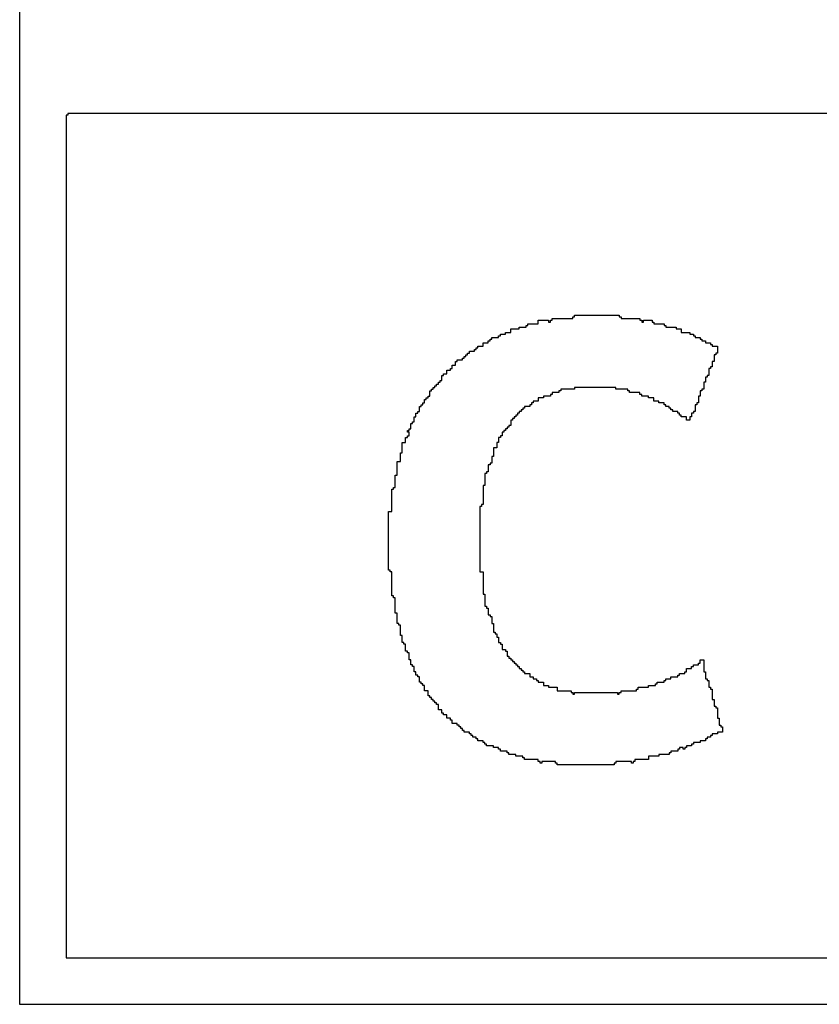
# Model space of a CAD drawing. Header units: millimetres. Extents: x -0.08 to 3.17, y -0.08 to 4.88.
# Tile 42 of 256: x 1.51 to 1.64, y 0.26 to 0.41. Entities that reach past the tile are written whole.
import ezdxf

# ---------------------------------------------------------------- set-up
doc = ezdxf.new("R2010")
doc.units = ezdxf.units.MM
doc.header["$MEASUREMENT"] = 0
doc.layers.add('TopOverlay', color=2, linetype='Continuous')

msp = doc.modelspace()

# ---------------------------------------------------------------- linework, layer by layer
at = {"layer": 'TopOverlay'}
for p, q in [((1.51488, 0.37728), (1.51488, 0.53981)), ((1.52216, 0.39782), (1.5219, 0.39782)), ((1.5219, 0.39782), (1.5219, 0.27067)), ((2.09919, 0.39808), (1.52216, 0.39808)), ((1.52216, 0.39808), (1.52216, 0.39782)), ((1.51488, 0.37702), (1.51488, 0.37728)), ((1.51488, 0.26364), (1.51488, 0.37702)), ((1.59524, 0.36688), (1.59524, 0.36714)), ((1.59524, 0.36714), (1.59836, 0.36714)), ((1.59836, 0.36714), (1.59836, 0.3674)), ((1.59836, 0.3674), (1.59862, 0.3674)), ((1.59862, 0.3674), (1.59862, 0.36766)), ((1.59862, 0.36766), (1.60538, 0.36766)), ((1.60538, 0.36766), (1.60538, 0.3674)), ((1.60538, 0.3674), (1.60564, 0.3674)), ((1.60564, 0.3674), (1.60564, 0.36714)), ((1.60564, 0.36714), (1.6085, 0.36714)), ((1.6085, 0.36714), (1.6085, 0.36688)), ((1.58899, 0.36506), (1.58899, 0.36558)), ((1.58899, 0.36558), (1.59029, 0.36558)), ((1.59029, 0.36558), (1.59029, 0.36584)), ((1.59029, 0.36584), (1.59133, 0.36584)), ((1.59133, 0.36584), (1.59133, 0.3661)), ((1.59133, 0.3661), (1.5916, 0.3661)), ((1.5916, 0.3661), (1.5916, 0.36636)), ((1.5916, 0.36636), (1.59316, 0.36636)), ((1.59316, 0.36636), (1.59316, 0.36688)), ((1.59316, 0.36688), (1.59472, 0.36688)), ((1.59472, 0.36688), (1.59472, 0.36662)), ((1.59472, 0.36662), (1.59498, 0.36662)), ((1.59498, 0.36662), (1.59498, 0.36688)), ((1.59498, 0.36688), (1.59524, 0.36688)), ((1.6085, 0.36688), (1.60876, 0.36688)), ((1.60876, 0.36688), (1.60876, 0.36662)), ((1.60876, 0.36662), (1.60902, 0.36662)), ((1.60902, 0.36662), (1.60902, 0.36688)), ((1.60902, 0.36688), (1.61032, 0.36688)), ((1.61032, 0.36688), (1.61032, 0.36662)), ((1.61032, 0.36662), (1.61058, 0.36662)), ((1.61058, 0.36662), (1.61058, 0.36636)), ((1.61058, 0.36636), (1.61214, 0.36636)), ((1.61214, 0.36636), (1.61214, 0.3661)), ((1.61214, 0.3661), (1.6124, 0.3661)), ((1.6124, 0.3661), (1.6124, 0.36584)), ((1.6124, 0.36584), (1.61396, 0.36584)), ((1.61396, 0.36584), (1.61396, 0.36558)), ((1.61396, 0.36558), (1.61474, 0.36558)), ((1.61474, 0.36558), (1.61474, 0.36506)), ((1.58613, 0.36402), (1.58613, 0.36428)), ((1.58613, 0.36428), (1.58717, 0.36428)), ((1.58717, 0.36428), (1.58717, 0.36454)), ((1.58717, 0.36454), (1.58743, 0.36454)), ((1.58743, 0.36454), (1.58743, 0.3648)), ((1.58743, 0.3648), (1.58821, 0.3648)), ((1.58821, 0.3648), (1.58821, 0.36506)), ((1.58821, 0.36506), (1.58899, 0.36506)), ((1.61474, 0.36506), (1.61604, 0.36506)), ((1.61604, 0.36506), (1.61604, 0.3648)), ((1.61604, 0.3648), (1.61656, 0.3648)), ((1.61656, 0.3648), (1.61656, 0.36454)), ((1.61656, 0.36454), (1.61682, 0.36454)), ((1.61682, 0.36454), (1.61682, 0.36428)), ((1.61682, 0.36428), (1.6176, 0.36428)), ((1.6176, 0.36428), (1.6176, 0.36402)), ((1.58379, 0.36246), (1.58379, 0.36272)), ((1.58379, 0.36272), (1.58405, 0.36272)), ((1.58405, 0.36272), (1.58405, 0.36298)), ((1.58405, 0.36298), (1.58483, 0.36298)), ((1.58483, 0.36298), (1.58483, 0.3635)), ((1.58483, 0.3635), (1.58561, 0.3635)), ((1.58561, 0.3635), (1.58561, 0.36376)), ((1.58561, 0.36376), (1.58587, 0.36376)), ((1.58587, 0.36376), (1.58587, 0.36402)), ((1.58587, 0.36402), (1.58613, 0.36402)), ((1.6176, 0.36402), (1.61786, 0.36402)), ((1.61786, 0.36402), (1.61786, 0.36376)), ((1.61786, 0.36376), (1.61838, 0.36376)), ((1.61838, 0.36376), (1.61838, 0.3635)), ((1.61838, 0.3635), (1.61916, 0.3635)), ((1.61916, 0.3635), (1.61916, 0.36324)), ((1.61916, 0.36324), (1.61942, 0.36324)), ((1.61942, 0.36324), (1.61942, 0.36298)), ((1.61942, 0.36298), (1.6202, 0.36298)), ((1.6202, 0.36298), (1.6202, 0.36194)), ((1.58171, 0.3609), (1.58171, 0.36116)), ((1.58171, 0.36116), (1.58197, 0.36116)), ((1.58197, 0.36116), (1.58197, 0.36142)), ((1.58197, 0.36142), (1.58223, 0.36142)), ((1.58223, 0.36142), (1.58223, 0.36168)), ((1.58223, 0.36168), (1.58249, 0.36168)), ((1.58249, 0.36168), (1.58249, 0.36194)), ((1.58249, 0.36194), (1.58275, 0.36194)), ((1.58275, 0.36194), (1.58275, 0.3622)), ((1.58275, 0.3622), (1.58353, 0.3622)), ((1.58353, 0.3622), (1.58353, 0.36246)), ((1.58353, 0.36246), (1.58379, 0.36246)), ((1.61994, 0.36168), (1.61968, 0.36168)), ((1.61968, 0.36168), (1.61968, 0.36064)), ((1.6202, 0.36194), (1.61994, 0.36194)), ((1.61994, 0.36194), (1.61994, 0.36168)), ((1.58015, 0.3596), (1.58015, 0.36012)), ((1.58015, 0.36012), (1.58067, 0.36012)), ((1.58067, 0.36012), (1.58067, 0.36064)), ((1.58067, 0.36064), (1.58093, 0.36064)), ((1.58093, 0.36064), (1.58093, 0.3609)), ((1.58093, 0.3609), (1.58171, 0.3609)), ((1.61942, 0.35986), (1.61916, 0.35986)), ((1.61916, 0.35986), (1.61916, 0.3596)), ((1.61968, 0.36064), (1.61942, 0.36064)), ((1.61942, 0.36064), (1.61942, 0.35986)), ((1.57859, 0.35856), (1.57885, 0.35856)), ((1.57859, 0.35778), (1.57859, 0.35856)), ((1.57885, 0.35856), (1.57885, 0.35882)), ((1.57885, 0.35882), (1.57937, 0.35882)), ((1.57937, 0.35882), (1.57937, 0.35934)), ((1.57937, 0.35934), (1.57989, 0.35934)), ((1.57989, 0.35934), (1.57989, 0.3596)), ((1.57989, 0.3596), (1.58015, 0.3596)), ((1.61864, 0.3583), (1.61838, 0.3583)), ((1.61838, 0.3583), (1.61838, 0.35752)), ((1.6189, 0.35856), (1.61864, 0.35856)), ((1.61864, 0.35856), (1.61864, 0.3583)), ((1.61916, 0.3596), (1.6189, 0.3596)), ((1.6189, 0.3596), (1.6189, 0.35856)), ((1.57729, 0.35648), (1.57729, 0.35674)), ((1.57729, 0.35674), (1.57755, 0.35674)), ((1.57755, 0.35674), (1.57755, 0.357)), ((1.57755, 0.357), (1.57781, 0.357)), ((1.57781, 0.357), (1.57781, 0.35726)), ((1.57781, 0.35726), (1.57807, 0.35726)), ((1.57807, 0.35726), (1.57807, 0.35752)), ((1.57807, 0.35752), (1.57833, 0.35752)), ((1.57833, 0.35752), (1.57833, 0.35778)), ((1.57833, 0.35778), (1.57859, 0.35778)), ((1.60486, 0.35674), (1.59862, 0.35674)), ((1.59862, 0.35674), (1.59862, 0.35648)), ((1.60486, 0.35648), (1.60486, 0.35674)), ((1.61838, 0.35752), (1.61812, 0.35752)), ((1.61812, 0.35752), (1.61812, 0.35648)), ((1.57625, 0.35492), (1.57625, 0.35518)), ((1.57625, 0.35518), (1.57651, 0.35518)), ((1.57651, 0.35518), (1.57651, 0.35544)), ((1.57651, 0.35544), (1.57677, 0.35544)), ((1.57677, 0.35544), (1.57677, 0.35622)), ((1.57677, 0.35622), (1.57703, 0.35622)), ((1.57703, 0.35622), (1.57703, 0.35648)), ((1.57703, 0.35648), (1.57729, 0.35648)), ((1.59394, 0.35518), (1.59316, 0.35518)), ((1.59316, 0.35518), (1.59316, 0.35466)), ((1.59498, 0.35544), (1.59394, 0.35544)), ((1.59394, 0.35544), (1.59394, 0.35518)), ((1.59524, 0.3557), (1.59498, 0.3557)), ((1.59498, 0.3557), (1.59498, 0.35544)), ((1.59628, 0.35596), (1.59524, 0.35596)), ((1.59524, 0.35596), (1.59524, 0.3557)), ((1.59654, 0.35622), (1.59628, 0.35622)), ((1.59628, 0.35622), (1.59628, 0.35596)), ((1.59862, 0.35648), (1.59654, 0.35648)), ((1.59654, 0.35648), (1.59654, 0.35622)), ((1.60668, 0.35648), (1.60486, 0.35648)), ((1.60668, 0.35622), (1.60668, 0.35648)), ((1.60694, 0.35622), (1.60668, 0.35622)), ((1.60694, 0.35596), (1.60694, 0.35622)), ((1.6085, 0.35596), (1.60694, 0.35596)), ((1.6085, 0.3557), (1.6085, 0.35596)), ((1.60876, 0.3557), (1.6085, 0.3557)), ((1.60876, 0.35544), (1.60876, 0.3557)), ((1.6098, 0.35544), (1.60876, 0.35544)), ((1.6098, 0.35518), (1.6098, 0.35544)), ((1.61058, 0.35518), (1.6098, 0.35518)), ((1.61058, 0.35466), (1.61058, 0.35518)), ((1.6176, 0.35544), (1.61734, 0.35544)), ((1.61734, 0.35544), (1.61734, 0.3544)), ((1.61786, 0.35622), (1.6176, 0.35622)), ((1.6176, 0.35622), (1.6176, 0.35544)), ((1.61812, 0.35648), (1.61786, 0.35648)), ((1.61786, 0.35648), (1.61786, 0.35622)), ((1.57521, 0.3531), (1.57521, 0.35388)), ((1.57521, 0.35388), (1.57547, 0.35388)), ((1.57547, 0.35388), (1.57547, 0.35414)), ((1.57547, 0.35414), (1.57573, 0.35414)), ((1.57573, 0.35414), (1.57573, 0.3544)), ((1.57573, 0.3544), (1.57599, 0.3544)), ((1.57599, 0.3544), (1.57599, 0.35492)), ((1.57599, 0.35492), (1.57625, 0.35492)), ((1.59186, 0.35388), (1.59108, 0.35388)), ((1.59108, 0.35388), (1.59108, 0.35362)), ((1.59212, 0.35414), (1.59186, 0.35414)), ((1.59186, 0.35414), (1.59186, 0.35388)), ((1.59238, 0.3544), (1.59212, 0.3544)), ((1.59212, 0.3544), (1.59212, 0.35414)), ((1.59316, 0.35466), (1.59238, 0.35466)), ((1.59238, 0.35466), (1.59238, 0.3544)), ((1.61136, 0.35466), (1.61058, 0.35466)), ((1.61136, 0.3544), (1.61136, 0.35466)), ((1.61214, 0.3544), (1.61136, 0.3544)), ((1.61214, 0.35414), (1.61214, 0.3544)), ((1.6124, 0.35414), (1.61214, 0.35414)), ((1.6124, 0.35388), (1.6124, 0.35414)), ((1.61292, 0.35388), (1.6124, 0.35388)), ((1.61292, 0.35362), (1.61292, 0.35388)), ((1.61708, 0.35414), (1.61682, 0.35414)), ((1.61682, 0.35414), (1.61682, 0.3531)), ((1.61734, 0.3544), (1.61708, 0.3544)), ((1.61708, 0.3544), (1.61708, 0.35414)), ((1.57443, 0.35154), (1.57443, 0.35232)), ((1.57443, 0.35232), (1.57469, 0.35232)), ((1.57469, 0.35232), (1.57469, 0.35284)), ((1.57469, 0.35284), (1.57495, 0.35284)), ((1.57495, 0.35284), (1.57495, 0.3531)), ((1.57495, 0.3531), (1.57521, 0.3531)), ((1.58977, 0.35232), (1.58951, 0.35232)), ((1.58951, 0.35232), (1.58951, 0.35206)), ((1.59003, 0.35258), (1.58977, 0.35258)), ((1.58977, 0.35258), (1.58977, 0.35232)), ((1.59029, 0.35284), (1.59003, 0.35284)), ((1.59003, 0.35284), (1.59003, 0.35258)), ((1.59055, 0.3531), (1.59029, 0.3531)), ((1.59029, 0.3531), (1.59029, 0.35284)), ((1.59082, 0.35336), (1.59055, 0.35336)), ((1.59055, 0.35336), (1.59055, 0.3531)), ((1.59108, 0.35362), (1.59082, 0.35362)), ((1.59082, 0.35362), (1.59082, 0.35336)), ((1.61318, 0.35362), (1.61292, 0.35362)), ((1.61318, 0.35336), (1.61318, 0.35362)), ((1.61344, 0.35336), (1.61318, 0.35336)), ((1.61344, 0.3531), (1.61344, 0.35336)), ((1.61422, 0.3531), (1.61344, 0.3531)), ((1.61422, 0.35284), (1.61422, 0.3531)), ((1.61448, 0.35284), (1.61422, 0.35284)), ((1.61448, 0.35258), (1.61448, 0.35284)), ((1.61474, 0.35258), (1.61448, 0.35258)), ((1.61474, 0.35232), (1.61474, 0.35258)), ((1.61552, 0.35232), (1.61474, 0.35232)), ((1.61552, 0.3518), (1.61552, 0.35232)), ((1.6163, 0.35232), (1.61604, 0.35232)), ((1.61604, 0.35232), (1.61604, 0.3518)), ((1.61656, 0.35284), (1.6163, 0.35284)), ((1.6163, 0.35284), (1.6163, 0.35232)), ((1.61682, 0.3531), (1.61656, 0.3531)), ((1.61656, 0.3531), (1.61656, 0.35284)), ((1.57391, 0.3505), (1.57391, 0.35128)), ((1.57391, 0.35128), (1.57417, 0.35128)), ((1.57417, 0.35128), (1.57417, 0.35154)), ((1.57417, 0.35154), (1.57443, 0.35154)), ((1.58873, 0.35076), (1.58847, 0.35076)), ((1.58847, 0.35076), (1.58847, 0.3505)), ((1.58899, 0.35102), (1.58873, 0.35102)), ((1.58873, 0.35102), (1.58873, 0.35076)), ((1.58925, 0.3518), (1.58899, 0.3518)), ((1.58899, 0.3518), (1.58899, 0.35102)), ((1.58951, 0.35206), (1.58925, 0.35206)), ((1.58925, 0.35206), (1.58925, 0.3518)), ((1.61604, 0.3518), (1.61552, 0.3518)), ((1.57339, 0.34998), (1.57339, 0.35024)), ((1.57339, 0.35024), (1.57365, 0.35024)), ((1.57365, 0.34998), (1.57339, 0.34998)), ((1.57339, 0.3492), (1.57339, 0.34946)), ((1.57339, 0.34946), (1.57365, 0.34946)), ((1.57365, 0.35024), (1.57365, 0.3505)), ((1.57365, 0.3505), (1.57391, 0.3505)), ((1.57365, 0.34946), (1.57365, 0.34998)), ((1.58769, 0.34946), (1.58743, 0.34946)), ((1.58743, 0.34946), (1.58743, 0.3492)), ((1.58795, 0.34998), (1.58769, 0.34998)), ((1.58769, 0.34998), (1.58769, 0.34946)), ((1.58821, 0.35024), (1.58795, 0.35024)), ((1.58795, 0.35024), (1.58795, 0.34998)), ((1.58847, 0.3505), (1.58821, 0.3505)), ((1.58821, 0.3505), (1.58821, 0.35024)), ((1.57261, 0.34686), (1.57261, 0.34842)), ((1.57261, 0.34842), (1.57313, 0.34842)), ((1.57313, 0.34842), (1.57313, 0.3492)), ((1.57313, 0.3492), (1.57339, 0.3492)), ((1.58717, 0.34842), (1.58691, 0.34842)), ((1.58691, 0.34842), (1.58691, 0.34764)), ((1.58743, 0.3492), (1.58717, 0.3492)), ((1.58717, 0.3492), (1.58717, 0.34842)), ((1.57235, 0.34556), (1.57235, 0.34686)), ((1.57235, 0.34686), (1.57261, 0.34686)), ((1.58639, 0.34634), (1.58613, 0.34634)), ((1.58613, 0.34634), (1.58613, 0.3453)), ((1.58691, 0.34764), (1.58639, 0.34764)), ((1.58639, 0.34764), (1.58639, 0.34634)), ((1.57183, 0.34348), (1.57183, 0.34556)), ((1.57183, 0.34556), (1.57235, 0.34556)), ((1.58587, 0.34504), (1.58561, 0.34504)), ((1.58561, 0.34504), (1.58561, 0.344)), ((1.58613, 0.3453), (1.58587, 0.3453)), ((1.58587, 0.3453), (1.58587, 0.34504)), ((1.57157, 0.34166), (1.57157, 0.34348)), ((1.57157, 0.34348), (1.57183, 0.34348)), ((1.58535, 0.34374), (1.58509, 0.34374)), ((1.58509, 0.34374), (1.58509, 0.34192)), ((1.58561, 0.344), (1.58535, 0.344)), ((1.58535, 0.344), (1.58535, 0.34374)), ((1.58509, 0.34192), (1.58483, 0.34192)), ((1.58483, 0.34192), (1.58483, 0.33906)), ((1.57105, 0.33802), (1.57105, 0.3414)), ((1.57105, 0.3414), (1.57131, 0.3414)), ((1.57131, 0.3414), (1.57131, 0.34166)), ((1.57131, 0.34166), (1.57157, 0.34166)), ((1.58483, 0.33906), (1.58457, 0.33906)), ((1.58457, 0.33906), (1.58457, 0.3388)), ((1.57053, 0.32917), (1.57053, 0.33802)), ((1.57053, 0.33802), (1.57105, 0.33802)), ((1.58457, 0.3388), (1.58431, 0.3388)), ((1.58431, 0.3388), (1.58431, 0.32891)), ((1.57079, 0.32917), (1.57053, 0.32917)), ((1.57079, 0.32891), (1.57079, 0.32917)), ((1.57105, 0.32891), (1.57079, 0.32891)), ((1.57105, 0.32527), (1.57105, 0.32891)), ((1.58431, 0.32891), (1.58483, 0.32891)), ((1.58483, 0.32891), (1.58483, 0.32553)), ((1.58483, 0.32553), (1.58509, 0.32553)), ((1.58509, 0.32553), (1.58509, 0.32371)), ((1.57131, 0.32527), (1.57105, 0.32527)), ((1.57131, 0.32501), (1.57131, 0.32527)), ((1.57157, 0.32501), (1.57131, 0.32501)), ((1.57157, 0.32267), (1.57157, 0.32501)), ((1.57183, 0.32267), (1.57157, 0.32267)), ((1.57183, 0.32111), (1.57183, 0.32267)), ((1.58509, 0.32371), (1.58535, 0.32371)), ((1.58535, 0.32371), (1.58535, 0.32345)), ((1.58535, 0.32345), (1.58561, 0.32345)), ((1.58561, 0.32345), (1.58561, 0.32241)), ((1.57209, 0.32111), (1.57183, 0.32111)), ((1.57209, 0.32085), (1.57209, 0.32111)), ((1.58561, 0.32241), (1.58587, 0.32241)), ((1.58587, 0.32241), (1.58587, 0.32215)), ((1.58587, 0.32215), (1.58613, 0.32215)), ((1.58613, 0.32215), (1.58613, 0.32111)), ((1.58613, 0.32111), (1.58639, 0.32111)), ((1.58639, 0.32111), (1.58639, 0.31981)), ((1.57235, 0.32085), (1.57209, 0.32085)), ((1.57235, 0.31929), (1.57235, 0.32085)), ((1.58639, 0.31981), (1.58665, 0.31981)), ((1.58665, 0.31981), (1.58665, 0.31955)), ((1.58665, 0.31955), (1.58691, 0.31955)), ((1.58691, 0.31955), (1.58691, 0.31903)), ((1.57261, 0.31929), (1.57235, 0.31929)), ((1.57261, 0.31825), (1.57261, 0.31929)), ((1.57287, 0.31825), (1.57261, 0.31825)), ((1.57287, 0.31799), (1.57287, 0.31825)), ((1.58691, 0.31903), (1.58717, 0.31903)), ((1.58717, 0.31903), (1.58717, 0.31825)), ((1.58717, 0.31825), (1.58743, 0.31825)), ((1.58743, 0.31825), (1.58743, 0.31799)), ((1.57313, 0.31799), (1.57287, 0.31799)), ((1.57313, 0.31695), (1.57313, 0.31799)), ((1.57339, 0.31695), (1.57313, 0.31695)), ((1.57339, 0.31669), (1.57339, 0.31695)), ((1.57365, 0.31669), (1.57339, 0.31669)), ((1.57365, 0.31565), (1.57365, 0.31669)), ((1.58743, 0.31799), (1.58769, 0.31799)), ((1.58769, 0.31799), (1.58769, 0.31721)), ((1.58769, 0.31721), (1.58821, 0.31721)), ((1.58821, 0.31721), (1.58821, 0.31695)), ((1.58821, 0.31695), (1.58847, 0.31695)), ((1.58847, 0.31695), (1.58847, 0.31617)), ((1.57391, 0.31565), (1.57365, 0.31565)), ((1.57391, 0.31487), (1.57391, 0.31565)), ((1.58847, 0.31617), (1.58873, 0.31617)), ((1.58873, 0.31617), (1.58873, 0.31591)), ((1.58873, 0.31591), (1.58899, 0.31591)), ((1.58899, 0.31591), (1.58899, 0.31565)), ((1.58899, 0.31565), (1.58925, 0.31565)), ((1.58925, 0.31565), (1.58925, 0.31539)), ((1.58925, 0.31539), (1.58951, 0.31539)), ((1.58951, 0.31539), (1.58951, 0.31513)), ((1.58951, 0.31513), (1.58977, 0.31513)), ((1.58977, 0.31513), (1.58977, 0.31487)), ((1.61734, 0.31487), (1.61734, 0.31513)), ((1.61734, 0.31513), (1.6176, 0.31513)), ((1.6176, 0.31513), (1.6176, 0.31565)), ((1.6176, 0.31565), (1.61812, 0.31565)), ((1.61812, 0.31565), (1.61812, 0.31383)), ((1.57417, 0.31487), (1.57391, 0.31487)), ((1.57417, 0.31461), (1.57417, 0.31487)), ((1.57443, 0.31461), (1.57417, 0.31461)), ((1.57443, 0.31383), (1.57443, 0.31461)), ((1.57469, 0.31383), (1.57443, 0.31383)), ((1.57469, 0.31331), (1.57469, 0.31383)), ((1.58977, 0.31487), (1.59003, 0.31487)), ((1.59003, 0.31487), (1.59003, 0.31461)), ((1.59003, 0.31461), (1.59029, 0.31461)), ((1.59029, 0.31461), (1.59029, 0.31435)), ((1.59029, 0.31435), (1.59055, 0.31435)), ((1.59055, 0.31435), (1.59055, 0.31409)), ((1.59055, 0.31409), (1.59082, 0.31409)), ((1.59082, 0.31409), (1.59082, 0.31383)), ((1.59082, 0.31383), (1.59108, 0.31383)), ((1.59108, 0.31383), (1.59108, 0.31357)), ((1.59108, 0.31357), (1.59186, 0.31357)), ((1.59186, 0.31357), (1.59186, 0.31305)), ((1.61448, 0.31331), (1.61448, 0.31357)), ((1.61448, 0.31357), (1.61526, 0.31357)), ((1.61526, 0.31357), (1.61526, 0.31383)), ((1.61526, 0.31383), (1.61552, 0.31383)), ((1.61552, 0.31383), (1.61552, 0.31435)), ((1.61552, 0.31435), (1.6163, 0.31435)), ((1.6163, 0.31435), (1.6163, 0.31461)), ((1.6163, 0.31461), (1.61656, 0.31461)), ((1.61656, 0.31461), (1.61656, 0.31487)), ((1.61656, 0.31487), (1.61734, 0.31487)), ((1.61812, 0.31383), (1.61838, 0.31383)), ((1.61838, 0.31383), (1.61838, 0.31279)), ((1.57495, 0.31331), (1.57469, 0.31331)), ((1.57495, 0.31305), (1.57495, 0.31331)), ((1.57521, 0.31305), (1.57495, 0.31305)), ((1.57521, 0.31227), (1.57521, 0.31305)), ((1.57547, 0.31227), (1.57521, 0.31227)), ((1.57547, 0.31201), (1.57547, 0.31227)), ((1.59186, 0.31305), (1.59238, 0.31305)), ((1.59238, 0.31305), (1.59238, 0.31279)), ((1.59238, 0.31279), (1.5929, 0.31279)), ((1.5929, 0.31279), (1.5929, 0.31253)), ((1.5929, 0.31253), (1.59316, 0.31253)), ((1.59316, 0.31253), (1.59316, 0.31227)), ((1.59316, 0.31227), (1.59394, 0.31227)), ((1.59394, 0.31227), (1.59394, 0.31175)), ((1.6111, 0.31201), (1.6111, 0.31227)), ((1.6111, 0.31227), (1.61214, 0.31227)), ((1.61214, 0.31227), (1.61214, 0.31253)), ((1.61214, 0.31253), (1.6124, 0.31253)), ((1.6124, 0.31253), (1.6124, 0.31279)), ((1.6124, 0.31279), (1.61318, 0.31279)), ((1.61318, 0.31279), (1.61318, 0.31305)), ((1.61318, 0.31305), (1.61422, 0.31305)), ((1.61422, 0.31305), (1.61422, 0.31331)), ((1.61422, 0.31331), (1.61448, 0.31331)), ((1.61838, 0.31279), (1.61864, 0.31279)), ((1.61864, 0.31279), (1.61864, 0.31253)), ((1.61864, 0.31253), (1.6189, 0.31253)), ((1.6189, 0.31253), (1.6189, 0.31149)), ((1.57573, 0.31201), (1.57547, 0.31201)), ((1.57573, 0.31175), (1.57573, 0.31201)), ((1.57599, 0.31175), (1.57573, 0.31175)), ((1.57599, 0.31097), (1.57599, 0.31175)), ((1.57651, 0.31097), (1.57599, 0.31097)), ((1.57651, 0.31019), (1.57651, 0.31097)), ((1.59394, 0.31175), (1.59472, 0.31175)), ((1.59472, 0.31175), (1.59472, 0.31149)), ((1.59472, 0.31149), (1.59602, 0.31149)), ((1.59602, 0.31149), (1.59602, 0.31097)), ((1.59602, 0.31097), (1.5981, 0.31097)), ((1.5981, 0.31097), (1.5981, 0.31071)), ((1.5981, 0.31071), (1.59836, 0.31071)), ((1.59836, 0.31071), (1.59836, 0.31045)), ((1.59862, 0.31045), (1.59862, 0.31071)), ((1.59862, 0.31071), (1.60512, 0.31071)), ((1.60512, 0.31071), (1.60512, 0.31045)), ((1.60538, 0.31045), (1.60538, 0.31071)), ((1.60538, 0.31071), (1.60564, 0.31071)), ((1.60564, 0.31071), (1.60564, 0.31097)), ((1.60564, 0.31097), (1.60798, 0.31097)), ((1.60798, 0.31097), (1.60798, 0.31123)), ((1.60798, 0.31123), (1.60824, 0.31123)), ((1.60824, 0.31123), (1.60824, 0.31149)), ((1.60824, 0.31149), (1.6098, 0.31149)), ((1.6098, 0.31149), (1.6098, 0.31175)), ((1.6098, 0.31175), (1.61084, 0.31175)), ((1.61084, 0.31175), (1.61084, 0.31201)), ((1.61084, 0.31201), (1.6111, 0.31201)), ((1.6189, 0.31149), (1.61916, 0.31149)), ((1.61916, 0.31149), (1.61916, 0.31123)), ((1.61916, 0.31123), (1.61942, 0.31123)), ((1.61942, 0.31123), (1.61942, 0.30967)), ((1.57677, 0.31019), (1.57651, 0.31019)), ((1.57677, 0.30993), (1.57677, 0.31019)), ((1.57703, 0.30993), (1.57677, 0.30993)), ((1.57703, 0.30967), (1.57703, 0.30993)), ((1.57729, 0.30967), (1.57703, 0.30967)), ((1.57729, 0.30941), (1.57729, 0.30967)), ((1.57755, 0.30941), (1.57729, 0.30941)), ((1.57755, 0.30915), (1.57755, 0.30941)), ((1.57781, 0.30915), (1.57755, 0.30915)), ((1.57781, 0.30889), (1.57781, 0.30915)), ((1.59836, 0.31045), (1.59862, 0.31045)), ((1.60512, 0.31045), (1.60538, 0.31045)), ((1.61942, 0.30967), (1.61968, 0.30967)), ((1.61968, 0.30967), (1.61968, 0.30863)), ((1.57807, 0.30889), (1.57781, 0.30889)), ((1.57807, 0.30811), (1.57807, 0.30889)), ((1.57859, 0.30811), (1.57807, 0.30811)), ((1.57859, 0.30759), (1.57859, 0.30811)), ((1.61968, 0.30863), (1.61994, 0.30863)), ((1.61994, 0.30863), (1.61994, 0.30837)), ((1.61994, 0.30837), (1.6202, 0.30837)), ((1.6202, 0.30837), (1.6202, 0.30681)), ((1.57885, 0.30759), (1.57859, 0.30759)), ((1.57885, 0.30733), (1.57885, 0.30759)), ((1.57937, 0.30733), (1.57885, 0.30733)), ((1.57937, 0.30681), (1.57937, 0.30733)), ((1.57989, 0.30681), (1.57937, 0.30681)), ((1.57989, 0.30655), (1.57989, 0.30681)), ((1.58015, 0.30655), (1.57989, 0.30655)), ((1.58015, 0.30603), (1.58015, 0.30655)), ((1.6202, 0.30681), (1.62046, 0.30681)), ((1.62046, 0.30681), (1.62046, 0.30577)), ((1.58093, 0.30603), (1.58015, 0.30603)), ((1.58093, 0.30577), (1.58093, 0.30603)), ((1.58119, 0.30577), (1.58093, 0.30577)), ((1.58119, 0.30551), (1.58119, 0.30577)), ((1.58145, 0.30551), (1.58119, 0.30551)), ((1.58145, 0.30525), (1.58145, 0.30551)), ((1.58171, 0.30525), (1.58145, 0.30525)), ((1.58171, 0.30499), (1.58171, 0.30525)), ((1.58197, 0.30499), (1.58171, 0.30499)), ((1.58197, 0.30473), (1.58197, 0.30499)), ((1.58275, 0.30473), (1.58197, 0.30473)), ((1.58275, 0.30447), (1.58275, 0.30473)), ((1.62098, 0.30473), (1.6202, 0.30473)), ((1.6202, 0.30473), (1.6202, 0.30447)), ((1.62046, 0.30577), (1.62072, 0.30577)), ((1.62072, 0.30577), (1.62072, 0.30551)), ((1.62072, 0.30551), (1.62098, 0.30551)), ((1.62098, 0.30551), (1.62098, 0.30473)), ((1.58301, 0.30447), (1.58275, 0.30447)), ((1.58301, 0.30421), (1.58301, 0.30447)), ((1.58327, 0.30421), (1.58301, 0.30421)), ((1.58327, 0.30395), (1.58327, 0.30421)), ((1.58379, 0.30395), (1.58327, 0.30395)), ((1.58379, 0.30369), (1.58379, 0.30395)), ((1.58405, 0.30369), (1.58379, 0.30369)), ((1.58405, 0.30343), (1.58405, 0.30369)), ((1.58483, 0.30343), (1.58405, 0.30343)), ((1.58483, 0.30317), (1.58483, 0.30343)), ((1.58509, 0.30317), (1.58483, 0.30317)), ((1.58509, 0.30291), (1.58509, 0.30317)), ((1.6176, 0.30317), (1.61656, 0.30317)), ((1.61656, 0.30317), (1.61656, 0.30291)), ((1.61838, 0.30343), (1.6176, 0.30343)), ((1.6176, 0.30343), (1.6176, 0.30317)), ((1.61864, 0.30369), (1.61838, 0.30369)), ((1.61838, 0.30369), (1.61838, 0.30343)), ((1.61916, 0.30395), (1.61864, 0.30395)), ((1.61864, 0.30395), (1.61864, 0.30369)), ((1.61942, 0.30421), (1.61916, 0.30421)), ((1.61916, 0.30421), (1.61916, 0.30395)), ((1.6202, 0.30447), (1.61942, 0.30447)), ((1.61942, 0.30447), (1.61942, 0.30421)), ((1.58535, 0.30291), (1.58509, 0.30291)), ((1.58535, 0.30265), (1.58535, 0.30291)), ((1.58639, 0.30265), (1.58535, 0.30265)), ((1.58639, 0.30239), (1.58639, 0.30265)), ((1.58717, 0.30239), (1.58639, 0.30239)), ((1.58717, 0.30213), (1.58717, 0.30239)), ((1.58743, 0.30213), (1.58717, 0.30213)), ((1.58743, 0.30187), (1.58743, 0.30213)), ((1.58847, 0.30187), (1.58743, 0.30187)), ((1.58847, 0.30161), (1.58847, 0.30187)), ((1.61422, 0.30187), (1.61318, 0.30187)), ((1.61318, 0.30187), (1.61318, 0.30161)), ((1.61448, 0.30213), (1.61422, 0.30213)), ((1.61422, 0.30213), (1.61422, 0.30187)), ((1.615, 0.30239), (1.61448, 0.30239)), ((1.61448, 0.30239), (1.61448, 0.30213)), ((1.615, 0.30213), (1.615, 0.30239)), ((1.61526, 0.30213), (1.615, 0.30213)), ((1.61552, 0.30239), (1.61526, 0.30239)), ((1.61526, 0.30239), (1.61526, 0.30213)), ((1.6163, 0.30265), (1.61552, 0.30265)), ((1.61552, 0.30265), (1.61552, 0.30239)), ((1.61656, 0.30291), (1.6163, 0.30291)), ((1.6163, 0.30291), (1.6163, 0.30265)), ((1.58873, 0.30161), (1.58847, 0.30161)), ((1.58873, 0.30135), (1.58873, 0.30161)), ((1.58977, 0.30135), (1.58873, 0.30135)), ((1.58977, 0.30109), (1.58977, 0.30135)), ((1.59082, 0.30109), (1.58977, 0.30109)), ((1.59082, 0.30083), (1.59082, 0.30109)), ((1.59108, 0.30083), (1.59082, 0.30083)), ((1.59108, 0.30057), (1.59108, 0.30083)), ((1.59316, 0.30057), (1.59108, 0.30057)), ((1.59316, 0.30031), (1.59316, 0.30057)), ((1.59342, 0.30031), (1.59316, 0.30031)), ((1.59342, 0.30005), (1.59342, 0.30031)), ((1.59576, 0.30031), (1.59368, 0.30031)), ((1.59368, 0.30031), (1.59368, 0.30005)), ((1.59576, 0.30005), (1.59576, 0.30031)), ((1.6072, 0.30031), (1.60486, 0.30031)), ((1.60486, 0.30031), (1.60486, 0.30005)), ((1.6072, 0.30005), (1.6072, 0.30031)), ((1.60772, 0.30031), (1.60746, 0.30031)), ((1.60746, 0.30031), (1.60746, 0.30005)), ((1.6098, 0.30057), (1.60772, 0.30057)), ((1.60772, 0.30057), (1.60772, 0.30031)), ((1.61136, 0.30109), (1.6098, 0.30109)), ((1.6098, 0.30109), (1.6098, 0.30057)), ((1.61292, 0.30135), (1.61136, 0.30135)), ((1.61136, 0.30135), (1.61136, 0.30109)), ((1.61318, 0.30161), (1.61292, 0.30161)), ((1.61292, 0.30161), (1.61292, 0.30135)), ((1.59368, 0.30005), (1.59342, 0.30005)), ((1.59602, 0.30005), (1.59576, 0.30005)), ((1.59602, 0.29979), (1.59602, 0.30005)), ((1.6046, 0.29979), (1.59602, 0.29979)), ((1.60486, 0.30005), (1.6046, 0.30005)), ((1.6046, 0.30005), (1.6046, 0.29979)), ((1.60746, 0.30005), (1.6072, 0.30005)), ((1.5219, 0.27067), (1.61682, 0.27067)), ((1.61682, 0.27067), (1.61708, 0.27067)), ((1.61708, 0.27067), (2.09945, 0.27067)), ((2.10647, 0.26364), (1.51488, 0.26364))]:
    msp.add_line(p, q, dxfattribs=at)

doc.saveas('drawing.dxf')
